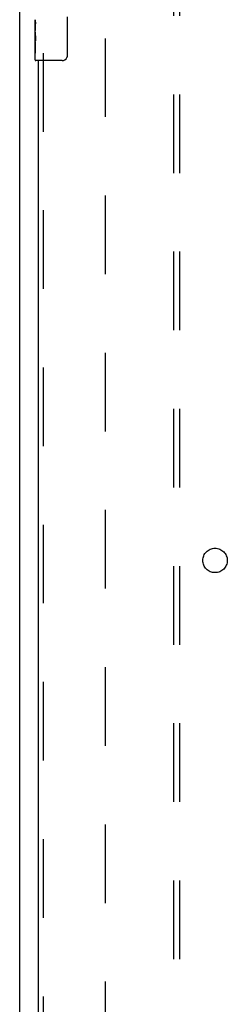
# Model space of a CAD drawing. Header units: inches. Extents: x 0 to 293, y 0 to 190.
# Tile 10 of 30: x 51.76 to 56.01, y 88.33 to 108.53. Entities that reach past the tile are written whole.
import ezdxf

# ---------------------------------------------------------------- set-up
doc = ezdxf.new("R2010")
doc.units = ezdxf.units.IN
doc.header["$LTSCALE"] = 16.12069
doc.header["$MEASUREMENT"] = 0
doc.linetypes.add('HIDDEN', pattern=[0.2, 0.1, -0.1])
doc.layers.get('0').update_dxf_attribs({"linetype": 'CONTINUOUS'})
for name, color, linetype in [('DEFAULT_2', 8, 'HIDDEN'), ('SECONDARY_LH_DOOR_ASSEMBLY', 7, 'CONTINUOUS'), ('SUBPANEL', 7, 'CONTINUOUS')]:
    doc.layers.add(name, color=color, linetype=linetype)

msp = doc.modelspace()

# ---------------------------------------------------------------- linework, layer by layer
at = {"color": 7, "linetype": 'Continuous'}
msp.add_line((51.763, 53.54), (51.763, 137.332), dxfattribs=at)
at = {"layer": 'DEFAULT_2', "color": 8, "linetype": 'HIDDEN'}
msp.add_line((53.513, 133.936), (53.513, 60.936), dxfattribs=at)
at = {"layer": 'SECONDARY_LH_DOOR_ASSEMBLY', "color": 7, "linetype": 'Continuous'}
for p, q in [((52.078, 108.268), (52.078, 108.525)), ((52.084, 108.469), (52.078, 108.469)), ((52.085, 108.301), (52.085, 108.438)), ((52.733, 108.586), (52.733, 107.786)), ((52.078, 108.301), (52.085, 108.301)), ((52.078, 107.701), (52.078, 108.265)), ((52.08, 108.238), (52.078, 108.238)), ((52.078, 108.107), (52.084, 108.107)), ((52.078, 108.071), (52.085, 108.071)), ((52.085, 107.84), (52.085, 108.071)), ((52.078, 108.008), (52.085, 108.008)), ((52.078, 107.84), (52.085, 107.84)), ((52.633, 107.686), (52.093, 107.686))]:
    msp.add_line(p, q, dxfattribs=at)
at = {"layer": 'SECONDARY_LH_DOOR_ASSEMBLY', "color": 8, "linetype": 'HIDDEN'}
msp.add_line((52.242, 107.841), (52.242, 87.031), dxfattribs=at)
at = {"layer": 'SECONDARY_LH_DOOR_ASSEMBLY', "color": 3, "linetype": 'Continuous'}
msp.add_line((52.138, 107.686), (52.138, 87.186), dxfattribs=at)
at = {"layer": 'SECONDARY_LH_DOOR_ASSEMBLY', "color": 7, "linetype": 'Continuous'}
for points in [[(52.078, 108.525), (52.079, 108.522), (52.079, 108.517), (52.08, 108.512), (52.081, 108.498)], [(52.081, 108.498), (52.082, 108.491), (52.083, 108.483), (52.084, 108.474)], [(52.084, 108.474), (52.084, 108.465), (52.085, 108.456), (52.085, 108.447), (52.085, 108.438)], [(52.078, 108.268), (52.079, 108.259), (52.079, 108.25), (52.08, 108.24)], [(52.08, 108.24), (52.083, 108.207), (52.084, 108.195), (52.084, 108.182), (52.085, 108.17), (52.085, 108.157), (52.085, 108.144), (52.085, 108.131), (52.085, 108.118), (52.084, 108.106), (52.084, 108.094), (52.083, 108.082)], [(52.733, 107.786), (52.733, 107.78), (52.733, 107.774), (52.732, 107.767), (52.73, 107.761), (52.729, 107.756), (52.727, 107.75)]]:
    msp.add_lwpolyline(points, dxfattribs=at)
for centre, radius, start, end in [((52.093, 107.701), 0.015, 180, 270), ((52.633, 107.786), 0.1, 270, 338.7946)]:
    msp.add_arc(centre, radius, start, end, dxfattribs=at)
msp.add_ellipse((52.341, 108.102), major_axis=(0.263, 0), ratio=0.432808, start_param=3.141593, end_param=3.321581, dxfattribs=at)
at = {"layer": 'SUBPANEL', "color": 8, "linetype": 'HIDDEN'}
for p, q in [((54.92, 63.467), (54.92, 131.405)), ((55.045, 63.467), (55.045, 131.405))]:
    msp.add_line(p, q, dxfattribs=at)
msp.add_circle((55.763, 97.436), 0.25, dxfattribs=at)

doc.saveas('drawing.dxf')
